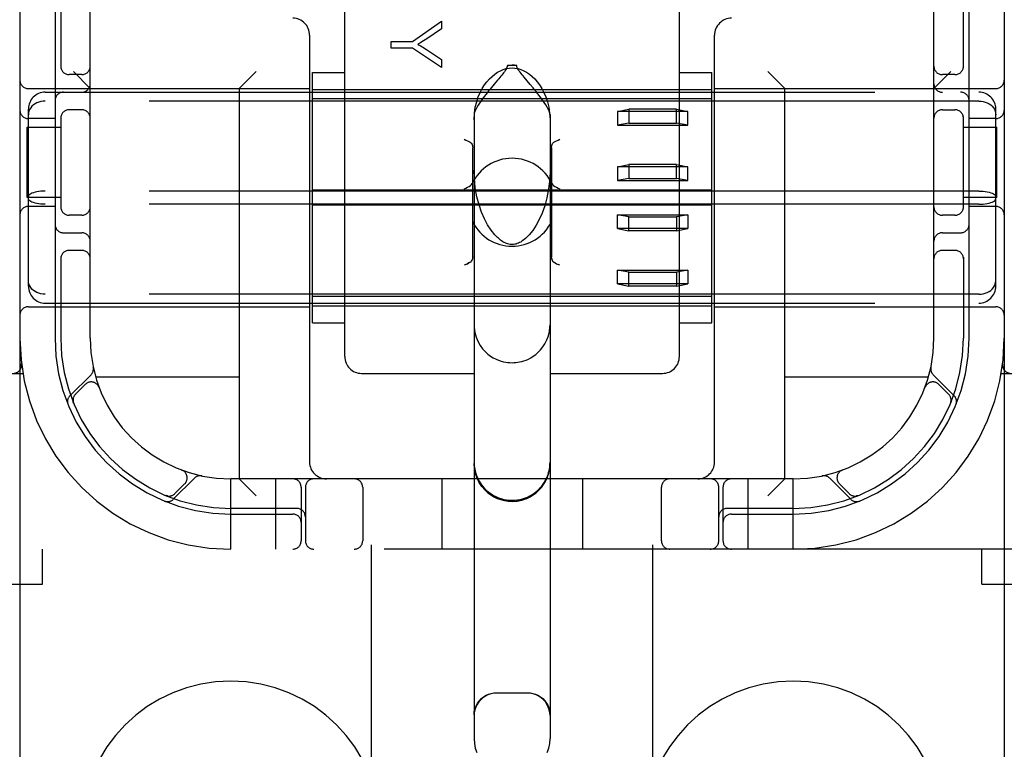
# Model space of a CAD drawing. Header units: inches. Extents: x 0 to 268, y 0 to 174.
# Tile 10 of 85: x 83.61 to 85.36, y 87.48 to 88.78. Entities that reach past the tile are written whole.
import ezdxf

# ---------------------------------------------------------------- set-up
doc = ezdxf.new("R2010")
doc.units = ezdxf.units.IN
doc.header["$LTSCALE"] = 14.749625
doc.header["$MEASUREMENT"] = 0
doc.linetypes.add('HIDDEN', pattern=[0.2, 0.1, -0.1])
doc.layers.add('DEFAULT_2', color=8, linetype='HIDDEN')

msp = doc.modelspace()

# ---------------------------------------------------------------- linework, layer by layer
at = {"layer": 'DEFAULT_2', "color": 8, "linetype": 'HIDDEN'}
for p, q in [((84.232, 86.3695), (84.232, 91.87)), ((84.732, 86.3695), (84.732, 91.87)), ((83.607, 91.8367), (83.607, 86.8367)), ((85.357, 91.8367), (85.357, 86.8367)), ((83.732, 88.2117), (83.732, 90.4617)), ((85.232, 88.2117), (85.232, 90.4617)), ((84.1845, 88.1792), (84.1845, 88.8613)), ((84.7795, 88.1792), (84.7795, 88.8613)), ((83.6695, 88.8217), (83.6695, 88.2117)), ((83.6795, 88.8217), (83.6795, 88.6925)), ((85.2845, 88.6925), (85.2845, 88.8217)), ((85.2945, 88.2117), (85.2945, 88.8217)), ((84.3049, 88.7396), (84.3568, 88.7755)), ((84.3568, 88.7755), (84.3568, 88.7616)), ((84.3568, 88.7616), (84.3303, 88.7442)), ((84.122, 88.7507), (84.122, 87.9917)), ((84.2668, 88.7277), (84.2668, 88.7396)), ((84.2668, 88.7396), (84.3049, 88.7396)), ((84.842, 87.9917), (84.842, 88.7507)), ((84.3049, 88.7277), (84.2668, 88.7277)), ((84.3568, 88.693), (84.3049, 88.7277)), ((84.3296, 88.7252), (84.3568, 88.7075)), ((84.3568, 88.7075), (84.3568, 88.693)), ((83.732, 88.6557), (83.702, 88.6857)), ((83.997, 88.6557), (84.027, 88.6857)), ((84.4902, 88.6969), (84.4738, 88.6969)), ((84.967, 88.6557), (84.937, 88.6857)), ((85.232, 88.6557), (85.262, 88.6857)), ((83.717, 88.6804), (83.6945, 88.6804)), ((84.127, 88.2389), (84.127, 88.6844)), ((84.127, 88.6844), (84.1845, 88.6844)), ((84.5143, 88.6628), (84.5035, 88.6757)), ((84.7795, 88.6844), (84.837, 88.6844)), ((84.837, 88.2389), (84.837, 88.6844)), ((85.2695, 88.6804), (85.247, 88.6804)), ((83.622, 88.6557), (84.122, 88.6557)), ((83.997, 88.6557), (83.997, 87.9617)), ((84.127, 88.6542), (84.837, 88.6542)), ((84.45, 88.6632), (84.4453, 88.6576)), ((84.842, 88.6557), (85.342, 88.6557)), ((84.967, 87.9617), (84.967, 88.6557)), ((83.652, 88.6492), (85.312, 88.6492)), ((85.312, 88.6335), (83.652, 88.6335)), ((84.837, 88.6375), (84.127, 88.6375)), ((83.622, 88.3043), (83.622, 88.619)), ((83.717, 88.6179), (83.6945, 88.6179)), ((84.6695, 88.6149), (84.6895, 88.6189)), ((84.6695, 88.6149), (84.6695, 88.5903)), ((84.7945, 88.6149), (84.6695, 88.6149)), ((84.6895, 88.6189), (84.6895, 88.5943)), ((84.7745, 88.6189), (84.6895, 88.6189)), ((84.7745, 88.5943), (84.7745, 88.6189)), ((84.7745, 88.6189), (84.7945, 88.6149)), ((84.7945, 88.5903), (84.7945, 88.6149)), ((85.247, 88.6179), (85.2695, 88.6179)), ((85.342, 88.3043), (85.342, 88.619)), ((83.6695, 88.6023), (83.622, 88.6023)), ((83.6795, 88.6059), (83.6795, 88.4425)), ((84.4145, 88.6096), (84.4145, 87.5001)), ((84.5495, 88.6096), (84.5495, 87.5001)), ((85.2845, 88.4425), (85.2845, 88.6059)), ((85.342, 88.6023), (85.2945, 88.6023)), ((83.62, 88.4617), (83.62, 88.5867)), ((83.62, 88.5867), (83.6795, 88.5867)), ((84.6895, 88.5943), (84.6695, 88.5903)), ((84.6695, 88.5903), (84.7945, 88.5903)), ((84.6895, 88.5943), (84.7745, 88.5943)), ((84.7945, 88.5903), (84.7745, 88.5943)), ((85.2845, 88.5867), (85.344, 88.5867)), ((85.344, 88.4617), (85.344, 88.5867)), ((84.412, 88.3567), (84.412, 88.5504)), ((84.552, 88.5504), (84.552, 88.3567)), ((84.6695, 88.5166), (84.6895, 88.5206)), ((84.6695, 88.5166), (84.6695, 88.492)), ((84.7945, 88.5166), (84.6695, 88.5166)), ((84.6895, 88.5206), (84.6895, 88.496)), ((84.7745, 88.5206), (84.6895, 88.5206)), ((84.7745, 88.496), (84.7745, 88.5206)), ((84.7745, 88.5206), (84.7945, 88.5166)), ((84.7945, 88.492), (84.7945, 88.5166)), ((84.6895, 88.496), (84.6695, 88.492)), ((84.6695, 88.492), (84.7945, 88.492)), ((84.6895, 88.496), (84.7745, 88.496)), ((84.7945, 88.492), (84.7745, 88.496)), ((84.837, 88.4751), (84.127, 88.4751)), ((83.6795, 88.4617), (83.62, 88.4617)), ((85.312, 88.4733), (83.652, 88.4733)), ((85.344, 88.4617), (85.2845, 88.4617)), ((83.6695, 88.446), (83.622, 88.446)), ((85.312, 88.45), (83.652, 88.45)), ((84.837, 88.4482), (84.127, 88.4482)), ((85.342, 88.446), (85.2945, 88.446)), ((83.717, 88.4304), (83.6945, 88.4304)), ((84.6695, 88.4067), (84.6695, 88.4313)), ((84.6695, 88.4313), (84.7945, 88.4313)), ((84.6895, 88.4273), (84.6695, 88.4313)), ((84.6895, 88.4027), (84.6895, 88.4273)), ((84.6895, 88.4273), (84.7745, 88.4273)), ((84.7945, 88.4313), (84.7745, 88.4273)), ((84.7745, 88.4273), (84.7745, 88.4027)), ((84.7945, 88.4313), (84.7945, 88.4067)), ((85.2695, 88.4304), (85.247, 88.4304)), ((84.7945, 88.4067), (84.6695, 88.4067)), ((84.6695, 88.4067), (84.6895, 88.4027)), ((84.7745, 88.4027), (84.7945, 88.4067)), ((83.6845, 88.3992), (83.717, 88.3992)), ((84.7745, 88.4027), (84.6895, 88.4027)), ((85.247, 88.3992), (85.2795, 88.3992)), ((83.6795, 88.3559), (83.6795, 88.2117)), ((83.717, 88.3679), (83.6945, 88.3679)), ((85.2695, 88.3679), (85.247, 88.3679)), ((85.2845, 88.3559), (85.2845, 88.2117)), ((84.5586, 88.3456), (84.5564, 88.3468)), ((84.567, 88.3414), (84.564, 88.3429)), ((84.6695, 88.3084), (84.6695, 88.333)), ((84.6695, 88.333), (84.7945, 88.333)), ((84.6895, 88.329), (84.6695, 88.333)), ((84.6895, 88.3044), (84.6895, 88.329)), ((84.6895, 88.329), (84.7745, 88.329)), ((84.7945, 88.333), (84.7745, 88.329)), ((84.7745, 88.329), (84.7745, 88.3044)), ((84.7945, 88.333), (84.7945, 88.3084)), ((83.6066, 88.3017), (83.6066, 88.1967)), ((84.7945, 88.3084), (84.6695, 88.3084)), ((84.6695, 88.3084), (84.6895, 88.3044)), ((84.7745, 88.3044), (84.6895, 88.3044)), ((84.7745, 88.3044), (84.7945, 88.3084)), ((85.312, 88.2898), (83.652, 88.2898)), ((84.837, 88.2858), (84.127, 88.2858)), ((83.622, 88.2677), (84.122, 88.2677)), ((83.652, 88.2742), (85.312, 88.2742)), ((84.127, 88.2692), (84.837, 88.2692)), ((84.842, 88.2677), (85.342, 88.2677)), ((84.127, 88.2389), (84.1845, 88.2389)), ((84.7795, 88.2389), (84.837, 88.2389)), ((83.6098, 88.1659), (83.6098, 88.166)), ((83.2345, 88.1492), (83.6122, 88.1492)), ((83.7334, 88.1469), (83.6958, 88.1093)), ((83.997, 88.1427), (83.7417, 88.1427)), ((84.2145, 88.1492), (84.4145, 88.1492)), ((84.5495, 88.1492), (84.7495, 88.1492)), ((85.2223, 88.1427), (84.967, 88.1427)), ((85.2682, 88.1093), (85.2306, 88.1469)), ((85.3517, 88.1492), (85.7295, 88.1492)), ((83.7231, 88.1296), (83.7058, 88.1122)), ((83.7477, 88.1245), (83.7475, 88.1248)), ((83.7476, 88.1246), (83.7478, 88.1242)), ((85.2162, 88.1242), (85.2163, 88.1246)), ((85.2164, 88.1248), (85.2163, 88.1245)), ((85.2582, 88.1122), (85.2409, 88.1296)), ((83.7019, 88.0974), (83.7024, 88.0961)), ((83.7024, 88.0961), (83.7024, 88.0961)), ((83.7024, 88.0961), (83.7024, 88.0961)), ((85.2615, 88.0961), (85.2621, 88.0974)), ((83.8945, 87.9774), (83.8949, 87.9773)), ((83.8952, 87.9772), (83.8949, 87.9773)), ((85.0691, 87.9773), (85.0688, 87.9772)), ((85.0691, 87.9773), (85.0694, 87.9774)), ((83.8797, 87.9255), (83.9173, 87.9631)), ((83.8826, 87.9354), (83.8999, 87.9528)), ((83.982, 87.8367), (83.982, 87.9617)), ((84.982, 87.9617), (83.982, 87.9617)), ((83.997, 87.9617), (84.027, 87.9317)), ((84.062, 87.8367), (84.062, 87.9617)), ((84.357, 87.9617), (84.357, 87.8367)), ((84.607, 87.9617), (84.607, 87.8367)), ((84.902, 87.8367), (84.902, 87.9617)), ((84.967, 87.9617), (84.937, 87.9317)), ((84.982, 87.8367), (84.982, 87.9617)), ((85.0467, 87.9631), (85.0843, 87.9255)), ((85.0641, 87.9528), (85.0814, 87.9354)), ((83.8664, 87.9321), (83.8678, 87.9315)), ((84.107, 87.9467), (84.107, 87.8517)), ((84.1145, 87.9467), (84.1145, 87.8517)), ((84.2164, 87.9467), (84.2164, 87.8517)), ((84.7476, 87.8517), (84.7476, 87.9467)), ((84.8495, 87.8517), (84.8495, 87.9467)), ((84.857, 87.9467), (84.857, 87.8517)), ((85.0962, 87.9315), (85.0976, 87.9321)), ((85.0976, 87.9321), (85.0975, 87.9321)), ((85.0976, 87.9321), (85.0976, 87.9321)), ((84.0995, 87.9092), (83.982, 87.9092)), ((83.982, 87.8992), (84.092, 87.8992)), ((84.982, 87.9092), (84.8645, 87.9092)), ((84.872, 87.8992), (84.982, 87.8992)), ((85.7295, 87.8367), (83.2345, 87.8367)), ((83.647, 87.7747), (83.647, 87.8367)), ((85.317, 87.7747), (85.317, 87.8367)), ((83.167, 87.7747), (83.647, 87.7747)), ((85.317, 87.7747), (85.797, 87.7747)), ((84.5095, 87.5807), (84.4545, 87.5807))]:
    msp.add_line(p, q, dxfattribs=at)
for points in [[(84.3303, 88.7442), (84.3274, 88.7423), (84.3245, 88.7405), (84.3218, 88.7388), (84.3192, 88.7372), (84.3168, 88.7357), (84.3144, 88.7344)], [(84.3144, 88.7344), (84.317, 88.7329), (84.3196, 88.7314), (84.3221, 88.7299), (84.3247, 88.7284), (84.3272, 88.7268), (84.3296, 88.7252)], [(84.4145, 88.6002), (84.4152, 88.6118), (84.4167, 88.6225), (84.4191, 88.632), (84.422, 88.6407), (84.4254, 88.6485), (84.4291, 88.6556), (84.4331, 88.662), (84.4373, 88.6677), (84.4417, 88.6728), (84.4464, 88.6773), (84.4512, 88.6813), (84.4561, 88.6847), (84.4612, 88.6874), (84.4664, 88.6896), (84.4717, 88.6911), (84.4769, 88.692), (84.482, 88.6923), (84.4871, 88.692), (84.4923, 88.6911), (84.4975, 88.6896), (84.5027, 88.6874), (84.5079, 88.6847), (84.5128, 88.6813), (84.5176, 88.6773), (84.5222, 88.6728), (84.5267, 88.6677), (84.5309, 88.662), (84.5349, 88.6556), (84.5386, 88.6485), (84.5419, 88.6407), (84.5449, 88.632), (84.5472, 88.6225), (84.5487, 88.6118), (84.5495, 88.6002)], [(84.4738, 88.6969), (84.4735, 88.695), (84.473, 88.6931), (84.4721, 88.6912), (84.471, 88.6893), (84.4698, 88.6875), (84.4685, 88.6856), (84.467, 88.6837), (84.4655, 88.6817), (84.4638, 88.6797), (84.4621, 88.6776)], [(84.4738, 88.6969), (84.4758, 88.6969), (84.4779, 88.697), (84.4799, 88.697), (84.482, 88.697)], [(84.4902, 88.6969), (84.4882, 88.6969), (84.4861, 88.697), (84.4841, 88.697), (84.482, 88.697)], [(84.5035, 88.6757), (84.5015, 88.678), (84.4997, 88.6803), (84.4979, 88.6825), (84.4963, 88.6846), (84.4947, 88.6867), (84.4933, 88.6887), (84.4921, 88.6907), (84.4911, 88.6927), (84.4905, 88.6948), (84.4902, 88.6969)], [(84.4621, 88.6776), (84.4584, 88.6731), (84.4564, 88.6708), (84.45, 88.6632)], [(84.4453, 88.6576), (84.4429, 88.6546), (84.4404, 88.6515), (84.4378, 88.6483), (84.4351, 88.6449), (84.4324, 88.6413), (84.4297, 88.6376), (84.4269, 88.6338), (84.4242, 88.6299), (84.4216, 88.626), (84.4193, 88.6221), (84.4173, 88.6184), (84.4158, 88.615), (84.4149, 88.6121), (84.4145, 88.6096)], [(84.5495, 88.6096), (84.5491, 88.6121), (84.5481, 88.6152), (84.5464, 88.6188), (84.5443, 88.6227), (84.5418, 88.6268), (84.539, 88.631), (84.5361, 88.6351), (84.5332, 88.6391), (84.5303, 88.643), (84.5274, 88.6467), (84.5247, 88.6502), (84.5219, 88.6535), (84.5193, 88.6568), (84.5143, 88.6628)], [(83.652, 88.6335), (83.6482, 88.6333), (83.6444, 88.6327), (83.6407, 88.6317), (83.6372, 88.6304), (83.634, 88.6287), (83.631, 88.6266), (83.6284, 88.6242), (83.6262, 88.6216), (83.6244, 88.6187), (83.6231, 88.6156), (83.6223, 88.6124), (83.622, 88.6091)], [(85.312, 88.6335), (85.3158, 88.6333), (85.3196, 88.6327), (85.3232, 88.6317), (85.3267, 88.6304), (85.33, 88.6287), (85.333, 88.6266), (85.3356, 88.6242), (85.3378, 88.6216), (85.3396, 88.6187), (85.3409, 88.6156), (85.3417, 88.6124), (85.342, 88.6091)], [(84.397, 88.5656), (84.4, 88.5641), (84.4028, 88.5627), (84.4054, 88.5614), (84.4076, 88.5602)], [(84.5564, 88.5602), (84.5586, 88.5614), (84.5612, 88.5627), (84.564, 88.5641), (84.567, 88.5656)], [(84.4076, 88.5602), (84.409, 88.5593), (84.4101, 88.558), (84.4109, 88.5564), (84.4115, 88.5546), (84.4119, 88.5526), (84.412, 88.5504)], [(84.552, 88.5504), (84.5521, 88.5526), (84.5525, 88.5546), (84.5531, 88.5564), (84.5539, 88.558), (84.555, 88.5593), (84.5564, 88.5602)], [(84.4561, 88.3909), (84.4514, 88.3957), (84.4447, 88.404), (84.4385, 88.4135), (84.4328, 88.4242), (84.4278, 88.4358), (84.4234, 88.4487), (84.4196, 88.4633), (84.4167, 88.4791), (84.415, 88.4962), (84.4145, 88.5107)], [(84.5495, 88.5108), (84.549, 88.4952), (84.547, 88.4772), (84.5439, 88.4613), (84.5401, 88.4471), (84.5355, 88.4343), (84.5304, 88.4228), (84.5249, 88.4125), (84.5188, 88.4034), (84.5124, 88.3955), (84.5079, 88.3909)], [(84.397, 88.4771), (84.4, 88.4786), (84.403, 88.4801), (84.4057, 88.4816), (84.408, 88.4831), (84.4099, 88.4848), (84.4111, 88.4866)], [(84.5528, 88.4866), (84.5541, 88.4848), (84.5559, 88.4831), (84.5583, 88.4816), (84.561, 88.4801), (84.5639, 88.4786), (84.567, 88.4771)], [(83.652, 88.4733), (83.6482, 88.4733), (83.6444, 88.473), (83.6407, 88.4726), (83.6372, 88.472), (83.634, 88.4713), (83.631, 88.4704), (83.6284, 88.4695), (83.6262, 88.4684), (83.6244, 88.4672), (83.6231, 88.4659), (83.6223, 88.4647), (83.622, 88.4634)], [(83.652, 88.45), (83.6482, 88.45), (83.6444, 88.4503), (83.6407, 88.4507), (83.6372, 88.4513), (83.634, 88.452), (83.631, 88.4529), (83.6284, 88.4538), (83.6262, 88.4549), (83.6244, 88.4561), (83.6231, 88.4574), (83.6223, 88.4586), (83.622, 88.4599)], [(85.312, 88.4733), (85.3158, 88.4733), (85.3196, 88.473), (85.3232, 88.4726), (85.3267, 88.472), (85.33, 88.4713), (85.333, 88.4704), (85.3356, 88.4695), (85.3378, 88.4684), (85.3396, 88.4672), (85.3409, 88.4659), (85.3417, 88.4647), (85.342, 88.4634)], [(85.312, 88.45), (85.3158, 88.45), (85.3196, 88.4503), (85.3232, 88.4507), (85.3267, 88.4513), (85.33, 88.452), (85.333, 88.4529), (85.3356, 88.4538), (85.3378, 88.4549), (85.3396, 88.4561), (85.3409, 88.4574), (85.3417, 88.4586), (85.342, 88.4599)], [(84.482, 88.3782), (84.4812, 88.3782), (84.4788, 88.3784), (84.4764, 88.3788), (84.4741, 88.3794), (84.4719, 88.3802), (84.4698, 88.3811), (84.4677, 88.3822), (84.4656, 88.3834), (84.4635, 88.3848), (84.4615, 88.3862), (84.4595, 88.3878), (84.4576, 88.3895), (84.4561, 88.3909)], [(84.5079, 88.3909), (84.5057, 88.3889), (84.5035, 88.387), (84.5014, 88.3855), (84.4994, 88.3841), (84.4974, 88.3828), (84.4954, 88.3817), (84.4934, 88.3808), (84.4913, 88.3799), (84.4892, 88.3792), (84.4871, 88.3787), (84.4848, 88.3783), (84.4827, 88.3782), (84.482, 88.3782)], [(84.4076, 88.3468), (84.409, 88.3477), (84.4101, 88.349), (84.4109, 88.3506), (84.4115, 88.3524)], [(84.412, 88.3567), (84.4119, 88.3544), (84.4115, 88.3524)], [(84.5525, 88.3524), (84.5521, 88.3544), (84.552, 88.3567)], [(84.5521, 88.3544), (84.5525, 88.3524), (84.5531, 88.3506), (84.5539, 88.349), (84.555, 88.3477), (84.5564, 88.3468)], [(84.4076, 88.3468), (84.4054, 88.3456), (84.4028, 88.3443), (84.4, 88.3429), (84.397, 88.3414)], [(84.4, 88.3429), (84.4028, 88.3443), (84.4054, 88.3456)], [(84.5564, 88.3468), (84.5586, 88.3456), (84.5612, 88.3443), (84.564, 88.3429)], [(83.652, 88.2898), (83.6482, 88.29), (83.6444, 88.2906), (83.6407, 88.2916), (83.6372, 88.2929), (83.634, 88.2946), (83.631, 88.2967), (83.6284, 88.2991), (83.6262, 88.3017), (83.6244, 88.3046), (83.6231, 88.3077), (83.6223, 88.3109), (83.622, 88.3143)], [(85.312, 88.2898), (85.3158, 88.29), (85.3196, 88.2906), (85.3232, 88.2916), (85.3267, 88.2929), (85.33, 88.2946), (85.333, 88.2967), (85.3356, 88.2991), (85.3378, 88.3017), (85.3396, 88.3046), (85.3409, 88.3077), (85.3417, 88.3109), (85.342, 88.3143)], [(84.4145, 88.2357), (84.4147, 88.2308), (84.4159, 88.2218), (84.4183, 88.2134), (84.4216, 88.2056), (84.4254, 88.1989), (84.4297, 88.193), (84.4343, 88.1879), (84.4391, 88.1836), (84.4439, 88.18), (84.4487, 88.177), (84.4535, 88.1746), (84.4581, 88.1726), (84.4626, 88.1711), (84.4669, 88.17), (84.4709, 88.1692), (84.4747, 88.1686), (84.4783, 88.1683), (84.482, 88.1682)], [(84.482, 88.1682), (84.4854, 88.1683), (84.4887, 88.1686), (84.492, 88.169), (84.4955, 88.1696), (84.4991, 88.1705), (84.5029, 88.1716), (84.5069, 88.173), (84.5111, 88.1748), (84.5154, 88.1771), (84.5197, 88.1798), (84.5241, 88.183), (84.5284, 88.1868), (84.5326, 88.1911), (84.5367, 88.1962), (84.5405, 88.202), (84.5438, 88.2087), (84.5465, 88.216), (84.5484, 88.2238), (84.5494, 88.2321), (84.5495, 88.2357)], [(83.7024, 88.0961), (83.7024, 88.0962), (83.7023, 88.0964), (83.7022, 88.0966), (83.7022, 88.0968), (83.7021, 88.0971), (83.702, 88.0973), (83.7019, 88.0976), (83.7019, 88.0978), (83.7018, 88.0981), (83.7017, 88.0983), (83.7017, 88.0986), (83.7016, 88.0989), (83.7016, 88.0992), (83.7015, 88.0995), (83.7015, 88.0997), (83.7015, 88.0999)], [(85.2616, 88.0962), (85.2615, 88.0961), (85.2615, 88.0961)], [(85.2625, 88.0998), (85.2625, 88.0997), (85.2624, 88.0994), (85.2624, 88.099), (85.2623, 88.0987), (85.2622, 88.0983), (85.2622, 88.098), (85.2621, 88.0977), (85.262, 88.0974), (85.2619, 88.0971), (85.2618, 88.0968), (85.2617, 88.0966), (85.2617, 88.0964), (85.2616, 88.0962), (85.2616, 88.0962)], [(84.4145, 87.9913), (84.4148, 87.9848), (84.4157, 87.9787), (84.417, 87.9729), (84.4188, 87.9674), (84.421, 87.9623), (84.4236, 87.9574), (84.4264, 87.9529), (84.4296, 87.9487), (84.433, 87.9448), (84.4366, 87.9412), (84.4405, 87.9379), (84.4446, 87.9349), (84.4488, 87.9323), (84.4532, 87.9301), (84.4577, 87.9281), (84.4623, 87.9265), (84.4672, 87.9252), (84.4722, 87.9243), (84.4771, 87.9238), (84.482, 87.9236)], [(84.482, 87.9217), (84.4732, 87.9222), (84.4645, 87.924), (84.4562, 87.9268), (84.4482, 87.9307), (84.4409, 87.9356), (84.4343, 87.9414), (84.4284, 87.9481), (84.4235, 87.9554), (84.4196, 87.9633), (84.4168, 87.9717), (84.4151, 87.9804), (84.4145, 87.9892)], [(84.482, 87.9236), (84.4869, 87.9238), (84.4915, 87.9243), (84.4961, 87.9251), (84.5003, 87.9261), (84.504, 87.9273), (84.5075, 87.9286), (84.5106, 87.93), (84.5134, 87.9314), (84.5161, 87.9329), (84.5187, 87.9345), (84.5212, 87.9362), (84.5236, 87.938), (84.5258, 87.9398), (84.5279, 87.9417), (84.5299, 87.9436), (84.5318, 87.9456), (84.5335, 87.9476), (84.5351, 87.9496), (84.5367, 87.9516), (84.5382, 87.9538), (84.5396, 87.9561), (84.541, 87.9585), (84.5423, 87.961), (84.5436, 87.9637), (84.5448, 87.9665), (84.5459, 87.9696), (84.5469, 87.9728), (84.5478, 87.9761), (84.5485, 87.9796), (84.549, 87.9833), (84.5494, 87.9872), (84.5495, 87.9913)], [(84.482, 87.9217), (84.4908, 87.9222), (84.4995, 87.924), (84.5078, 87.9268), (84.5157, 87.9307), (84.5231, 87.9356), (84.5297, 87.9414), (84.5355, 87.9481), (84.5404, 87.9554), (84.5444, 87.9633), (84.5472, 87.9717), (84.5489, 87.9804), (84.5495, 87.9892)], [(83.8665, 87.9321), (83.8664, 87.9321), (83.8664, 87.9321)], [(83.8702, 87.9311), (83.8701, 87.9312), (83.8697, 87.9312), (83.8693, 87.9313), (83.869, 87.9313), (83.8687, 87.9314), (83.8683, 87.9315), (83.868, 87.9316), (83.8677, 87.9316), (83.8675, 87.9317), (83.8672, 87.9318), (83.8669, 87.9319), (83.8667, 87.932), (83.8666, 87.932), (83.8665, 87.9321)], [(85.0975, 87.9321), (85.0974, 87.932), (85.0972, 87.932), (85.0971, 87.9319), (85.0969, 87.9318), (85.0967, 87.9318), (85.0965, 87.9317), (85.0962, 87.9317), (85.096, 87.9316), (85.0958, 87.9315), (85.0956, 87.9315), (85.0953, 87.9314), (85.0951, 87.9314), (85.0948, 87.9313), (85.0946, 87.9313), (85.0943, 87.9312), (85.0941, 87.9312), (85.0938, 87.9312), (85.0937, 87.9311)], [(84.4145, 87.5419), (84.4149, 87.5476), (84.4161, 87.5531), (84.4181, 87.5583), (84.4207, 87.563), (84.4239, 87.5673), (84.4275, 87.5711), (84.4315, 87.5743), (84.4359, 87.5769), (84.4404, 87.5789), (84.445, 87.5803), (84.4498, 87.5811), (84.4545, 87.5814)], [(84.4545, 87.5807), (84.4493, 87.5804), (84.4441, 87.5794), (84.4392, 87.5777), (84.4345, 87.5754), (84.4302, 87.5725), (84.4262, 87.569), (84.4228, 87.5651), (84.4199, 87.5607), (84.4175, 87.556), (84.4159, 87.5511), (84.4148, 87.5459), (84.4145, 87.5407)], [(84.5095, 87.5814), (84.5142, 87.5811), (84.5189, 87.5803), (84.5236, 87.5789), (84.5281, 87.5769), (84.5325, 87.5743), (84.5365, 87.5711), (84.5401, 87.5673), (84.5433, 87.563), (84.5459, 87.5583), (84.5478, 87.5531), (84.5491, 87.5476), (84.5495, 87.5419)], [(84.5495, 87.5407), (84.5491, 87.5459), (84.5481, 87.5511), (84.5464, 87.556), (84.5441, 87.5607), (84.5412, 87.5651), (84.5378, 87.569), (84.5338, 87.5725), (84.5295, 87.5754), (84.5248, 87.5777), (84.5198, 87.5794), (84.5147, 87.5804), (84.5095, 87.5807)], [(84.4145, 87.5001), (84.4151, 87.4912), (84.4167, 87.4829), (84.4192, 87.4753)], [(84.5447, 87.4752), (84.5473, 87.4829), (84.5489, 87.4912), (84.5495, 87.5001)]]:
    msp.add_lwpolyline(points, dxfattribs=at)
for centre, radius, start, end in [((84.092, 88.7507), 0.03, 0, 90), ((84.872, 88.7507), 0.03, 90, 180), ((83.6945, 88.6954), 0.015, 180, 270), ((83.717, 88.6954), 0.015, 270, 360), ((85.247, 88.6954), 0.015, 180, 270), ((85.2695, 88.6954), 0.015, 270, 0), ((83.622, 88.6707), 0.015, 180, 270), ((85.342, 88.6707), 0.015, 270, 360), ((83.717, 88.6642), 0.015, 270, 360), ((85.247, 88.6642), 0.015, 180, 270), ((83.652, 88.6192), 0.03, 90, 180), ((83.6845, 88.6342), 0.015, 90, 180), ((85.2795, 88.6342), 0.015, 0, 90), ((85.312, 88.6192), 0.03, 0, 90), ((83.622, 88.6173), 0.015, 180, 270), ((83.6945, 88.6029), 0.015, 90, 180), ((83.717, 88.6029), 0.015, 0, 90), ((85.247, 88.6029), 0.015, 90, 180), ((85.2695, 88.6029), 0.015, 0, 90), ((85.342, 88.6173), 0.015, 270, 360), ((84.482, 88.4535), 0.0782, 25.0474, 154.9526), ((83.622, 88.431), 0.015, 90, 180), ((83.6945, 88.4454), 0.015, 180, 270), ((83.717, 88.4454), 0.015, 270, 0), ((85.247, 88.4454), 0.015, 180, 270), ((85.2695, 88.4454), 0.015, 270, 360), ((85.342, 88.431), 0.015, 0, 90), ((83.6845, 88.4142), 0.015, 180, 270), ((84.482, 88.4535), 0.0782, 206.6531, 333.346), ((85.2795, 88.4142), 0.015, 270, 360), ((83.717, 88.3842), 0.015, 0, 90), ((85.247, 88.3842), 0.015, 90, 180), ((83.6945, 88.3529), 0.015, 90, 180), ((83.717, 88.3529), 0.015, 0, 90), ((85.247, 88.3529), 0.015, 90, 180), ((85.2695, 88.3529), 0.015, 0, 90), ((83.652, 88.3042), 0.03, 180, 270), ((85.312, 88.3042), 0.03, 270, 360), ((83.622, 88.2527), 0.015, 90, 180), ((85.342, 88.2527), 0.015, 0, 90), ((83.982, 88.2117), 0.375, 180, 270), ((83.982, 88.2117), 0.3125, 180, 270), ((83.982, 88.2117), 0.3025, 180, 270), ((83.982, 88.2117), 0.25, 180, 270), ((84.982, 88.2117), 0.375, 270, 360), ((84.982, 88.2117), 0.3125, 270, 360), ((84.982, 88.2117), 0.3025, 270, 360), ((84.982, 88.2117), 0.25, 270, 360), ((84.2145, 88.1792), 0.03, 180, 270), ((84.7495, 88.1792), 0.03, 270, 360), ((83.5949, 88.1642), 0.015, 270, 6.9957), ((83.7232, 88.1572), 0.0145, 315, 11.8855), ((85.2408, 88.1572), 0.0145, 168.1145, 225), ((85.3691, 88.1642), 0.015, 173.0043, 270), ((83.7337, 88.119), 0.015, 20.4747, 135), ((85.2302, 88.119), 0.015, 45, 159.5253), ((83.7061, 88.0991), 0.0145, 135, 202.1958), ((83.7164, 88.1016), 0.015, 135, 202.5046), ((85.2476, 88.1016), 0.015, 337.4954, 45), ((85.2579, 88.0991), 0.0145, 337.8042, 45), ((84.152, 87.9917), 0.03, 180, 270), ((84.482, 87.9892), 0.0675, 180, 360), ((84.812, 87.9917), 0.03, 270, 360), ((83.8893, 87.9634), 0.015, 315, 69.5253), ((83.9275, 87.9528), 0.0145, 78.1145, 135), ((85.0365, 87.9528), 0.0145, 45, 101.8855), ((85.0747, 87.9634), 0.015, 110.4747, 225), ((84.092, 87.9467), 0.015, 0, 90), ((84.1295, 87.9467), 0.015, 90, 180), ((84.2014, 87.9467), 0.015, 0, 90), ((84.7626, 87.9467), 0.015, 90, 180), ((84.8345, 87.9467), 0.015, 0, 90), ((84.872, 87.9467), 0.015, 90, 180), ((83.8719, 87.946), 0.015, 247.4954, 315), ((85.092, 87.946), 0.015, 225, 292.5046), ((83.8694, 87.9357), 0.0145, 247.8042, 315), ((85.0946, 87.9357), 0.0145, 225, 292.1958), ((84.092, 87.8842), 0.015, 0, 90), ((84.0995, 87.8942), 0.015, 0, 90), ((84.8645, 87.8942), 0.015, 90, 180), ((84.872, 87.8842), 0.015, 90, 180), ((84.092, 87.8517), 0.015, 270, 360), ((84.1295, 87.8517), 0.015, 180, 270), ((84.2014, 87.8517), 0.015, 270, 360), ((84.7626, 87.8517), 0.015, 180, 270), ((84.8345, 87.8517), 0.015, 270, 360), ((84.872, 87.8517), 0.015, 180, 270), ((83.982, 87.3367), 0.2656, 0, 180), ((84.982, 87.3367), 0.2656, 0, 180)]:
    msp.add_arc(centre, radius, start, end, dxfattribs=at)
msp.add_ellipse((84.482, 87.5819), major_axis=(0.0675, 0), ratio=0.009135, start_param=4.292776, end_param=5.132002, dxfattribs=at)

doc.saveas('drawing.dxf')
